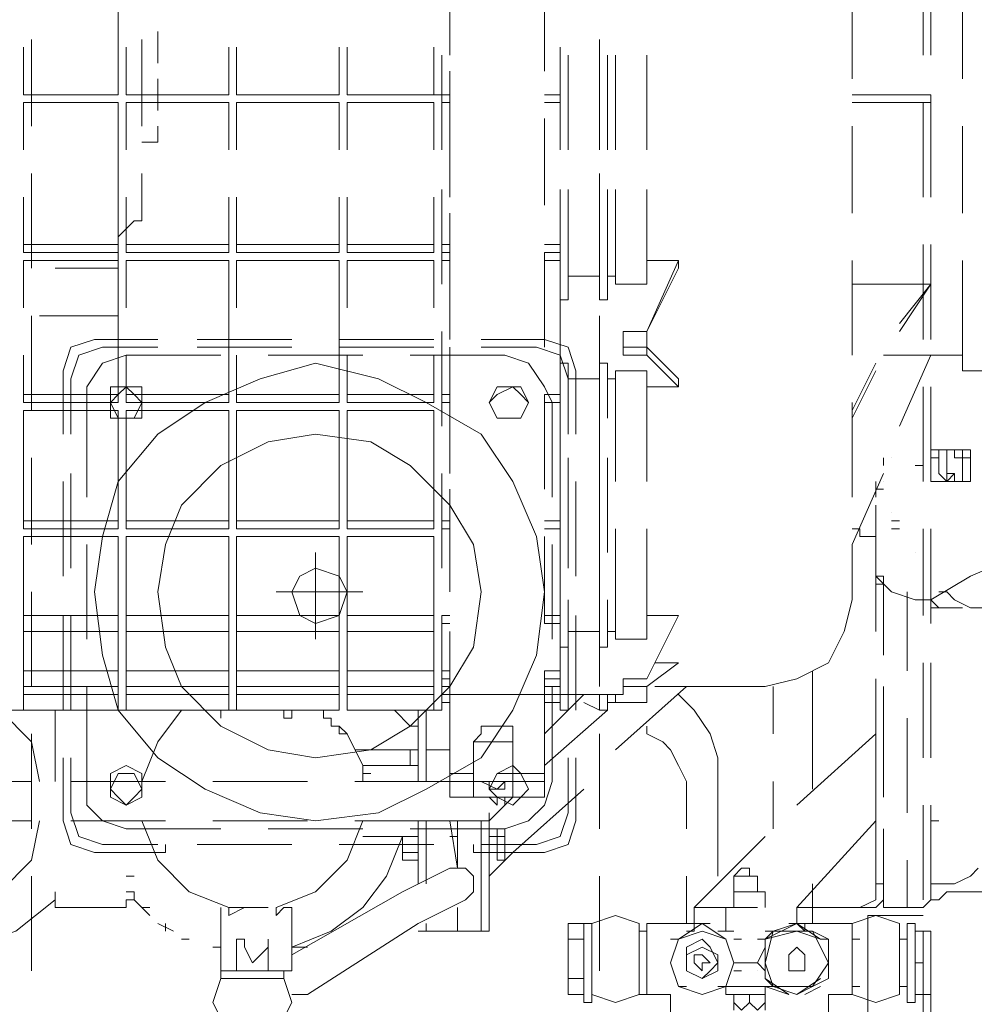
# Model space of a CAD drawing. Header units: millimetres. Extents: x 0 to 1151, y 0 to 297.
# Tile 38 of 93: x 331.79 to 336.91, y 129.6 to 134.88. Entities that reach past the tile are written whole.
import ezdxf

# ---------------------------------------------------------------- set-up
doc = ezdxf.new("R2010")
doc.units = ezdxf.units.MM
doc.header["$MEASUREMENT"] = 0
doc.layers.get('0').update_dxf_attribs({"linetype": 'CONTINUOUS'})

msp = doc.modelspace()

# ---------------------------------------------------------------- linework, layer by layer
at = {"color": 7, "linetype": 'Continuous', "lineweight": 20, "true_color": 0x000007}
for p, q in [((334.0947, 134.8563), (334.0947, 135.3643)), ((332.3167, 134.687), (332.3167, 135.1527)), ((334.0947, 134.687), (334.0947, 135.1527)), ((336.6347, 135.1527), (336.6347, 134.687)), ((336.677, 135.1527), (336.677, 134.687)), ((334.6027, 135.1103), (334.6027, 134.6023)), ((336.2537, 134.56), (336.2537, 135.068)), ((336.8463, 134.56), (336.8463, 135.068)), ((332.5283, 134.814), (332.5283, 134.6447)), ((331.8087, 134.7293), (331.8087, 134.4753)), ((331.851, 134.7717), (331.851, 134.306)), ((332.3167, 134.4753), (332.3167, 134.7293)), ((332.3167, 134.7293), (332.3167, 134.4753)), ((332.359, 134.7293), (332.359, 134.4753)), ((332.4437, 134.7717), (332.4437, 134.306)), ((332.4437, 134.7717), (332.4437, 134.306)), ((332.9093, 134.4753), (332.9093, 134.7293)), ((332.9093, 134.7293), (332.9093, 134.4753)), ((332.9517, 134.7293), (332.9517, 134.4753)), ((333.502, 134.4753), (333.502, 134.7293)), ((333.502, 134.7293), (333.502, 134.4753)), ((333.5443, 134.7293), (333.5443, 134.4753)), ((334.01, 134.7293), (334.01, 134.4753)), ((334.01, 134.4753), (334.01, 134.7293)), ((334.899, 134.306), (334.899, 134.7717)), ((334.0523, 134.179), (334.0523, 134.687)), ((334.6873, 134.179), (334.6873, 134.687)), ((334.7297, 134.687), (334.7297, 134.179)), ((334.899, 134.179), (334.899, 134.687)), ((334.899, 134.687), (334.899, 134.179)), ((334.9413, 134.687), (334.9413, 134.179)), ((334.9837, 134.179), (334.9837, 134.687)), ((335.153, 134.179), (335.153, 134.687)), ((334.0947, 134.0943), (334.0947, 134.6023)), ((332.5283, 134.56), (332.5283, 134.3907)), ((331.8087, 134.4753), (332.3167, 134.4753)), ((332.359, 134.4753), (332.9093, 134.4753)), ((332.9517, 134.4753), (333.502, 134.4753)), ((333.5443, 134.4753), (334.01, 134.4753)), ((334.01, 134.4753), (334.0523, 134.4753)), ((334.0523, 134.4753), (334.0947, 134.4753)), ((334.6873, 134.4753), (334.6873, 134.433)), ((332.3167, 134.433), (331.8087, 134.433)), ((331.8087, 134.433), (331.8087, 134.179)), ((332.3167, 133.925), (332.3167, 134.433)), ((332.3167, 134.179), (332.3167, 134.433)), ((332.3167, 134.433), (332.3167, 134.179)), ((332.9093, 134.433), (332.359, 134.433)), ((332.359, 134.433), (332.359, 134.179)), ((332.9093, 134.179), (332.9093, 134.433)), ((332.9093, 134.433), (332.9093, 134.179)), ((333.502, 134.433), (332.9517, 134.433)), ((332.9517, 134.433), (332.9517, 134.179)), ((333.502, 134.179), (333.502, 134.433)), ((333.502, 134.433), (333.502, 134.179)), ((334.01, 134.433), (333.5443, 134.433)), ((333.5443, 134.433), (333.5443, 134.179)), ((334.01, 134.433), (334.01, 134.179)), ((334.01, 134.433), (334.01, 134.179)), ((334.0947, 134.433), (334.0523, 134.433)), ((334.0947, 133.925), (334.0947, 134.433)), ((336.6347, 134.433), (336.6347, 133.925)), ((336.677, 134.433), (336.677, 133.925)), ((334.6027, 134.3483), (334.6027, 133.8827)), ((336.2537, 133.8403), (336.2537, 134.306)), ((336.8463, 133.8403), (336.8463, 134.306)), ((331.851, 134.052), (331.851, 133.544)), ((334.899, 133.544), (334.899, 134.052)), ((334.0523, 133.4593), (334.0523, 133.9673)), ((334.6873, 133.4593), (334.6873, 133.9673)), ((334.7297, 133.9673), (334.7297, 133.3747)), ((334.899, 133.3747), (334.899, 133.9673)), ((334.899, 133.9673), (334.899, 133.5017)), ((334.9413, 133.9673), (334.9413, 133.3747)), ((334.9837, 133.4593), (334.9837, 133.9673)), ((335.153, 133.4593), (335.153, 133.9673)), ((331.8087, 133.925), (331.8087, 133.6287)), ((332.3167, 133.6287), (332.3167, 133.925)), ((332.3167, 133.925), (332.3167, 133.671)), ((332.359, 133.925), (332.359, 133.6287)), ((332.9093, 133.6287), (332.9093, 133.925)), ((332.9093, 133.925), (332.9093, 133.671)), ((332.9517, 133.925), (332.9517, 133.6287)), ((333.502, 133.6287), (333.502, 133.925)), ((333.502, 133.925), (333.502, 133.671)), ((333.5443, 133.925), (333.5443, 133.6287)), ((334.01, 133.925), (334.01, 133.6287)), ((334.6873, 133.671), (334.6873, 133.925)), ((334.0947, 133.3747), (334.0947, 133.8403)), ((334.01, 133.671), (333.5443, 133.671)), ((334.0947, 133.671), (334.0523, 133.671)), ((334.0947, 133.163), (334.0947, 133.671)), ((336.6347, 133.671), (336.6347, 133.163)), ((336.677, 133.671), (336.677, 133.163)), ((331.8087, 133.6287), (332.3167, 133.6287)), ((332.359, 133.6287), (332.9093, 133.6287)), ((332.9517, 133.6287), (333.502, 133.6287)), ((334.0523, 133.6287), (334.0947, 133.6287)), ((334.6027, 133.6287), (334.6027, 133.1207)), ((334.6873, 133.6287), (334.6873, 133.5863)), ((332.3167, 133.5863), (331.8087, 133.5863)), ((331.8087, 133.5863), (331.8087, 133.3323)), ((332.3167, 133.3323), (332.3167, 133.5863)), ((332.3167, 133.5863), (332.3167, 132.8667)), ((332.9093, 133.5863), (332.359, 133.5863)), ((332.359, 133.5863), (332.359, 133.3323)), ((332.9093, 133.3323), (332.9093, 133.5863)), ((332.9093, 133.5863), (332.9093, 132.8667)), ((333.502, 133.5863), (332.9517, 133.5863)), ((332.9517, 133.5863), (332.9517, 133.3323)), ((333.502, 133.3323), (333.502, 133.5863)), ((333.502, 133.5863), (333.502, 132.8667)), ((333.5443, 133.5863), (333.5443, 133.3323)), ((334.01, 133.5863), (334.01, 133.3323)), ((334.0947, 133.5863), (334.0523, 133.5863)), ((335.3223, 133.5863), (335.3223, 133.544)), ((336.2537, 133.0783), (336.2537, 133.5863)), ((336.8463, 132.9937), (336.8463, 133.5863)), ((331.978, 133.544), (332.3167, 133.544)), ((335.3223, 133.544), (335.153, 133.2053)), ((334.9837, 133.5017), (334.9413, 133.5017)), ((335.153, 133.4593), (334.9837, 133.4593)), ((334.7297, 133.3747), (334.6873, 133.3747)), ((331.851, 133.29), (331.851, 132.782)), ((334.899, 132.782), (334.899, 133.29)), ((334.0523, 132.6973), (334.0523, 133.2053)), ((334.6873, 132.6973), (334.6873, 133.2053)), ((335.026, 133.2053), (335.153, 133.2053)), ((335.153, 133.1207), (335.153, 133.2053)), ((332.5283, 133.163), (332.1897, 133.163)), ((333.248, 133.163), (332.74, 133.163)), ((334.01, 133.163), (333.502, 133.163)), ((334.6027, 133.163), (334.264, 133.163)), ((332.232, 133.1207), (332.5283, 133.1207)), ((332.74, 133.1207), (333.248, 133.1207)), ((333.502, 133.1207), (334.01, 133.1207)), ((334.0947, 132.6127), (334.0947, 133.1207)), ((334.264, 133.1207), (334.5603, 133.1207)), ((335.026, 133.1207), (335.153, 133.1207)), ((331.8087, 133.0783), (331.8087, 132.8243)), ((332.3167, 132.8243), (332.3167, 133.0783)), ((332.359, 133.0783), (332.359, 132.8243)), ((332.9093, 132.8243), (332.9093, 133.0783)), ((332.9517, 133.0783), (332.9517, 132.8243)), ((333.629, 133.0783), (333.121, 133.0783)), ((333.502, 132.8243), (333.502, 133.0783)), ((333.5443, 133.0783), (333.5443, 132.8243)), ((334.01, 133.0783), (334.01, 132.8243)), ((334.899, 132.7397), (334.899, 133.036)), ((334.9413, 133.036), (334.9413, 132.7397)), ((336.3807, 133.036), (336.2537, 132.782)), ((336.677, 133.0783), (336.8463, 133.0783)), ((332.0203, 132.9937), (332.0203, 132.655)), ((334.772, 132.655), (334.772, 132.9937)), ((334.9837, 132.401), (334.9837, 132.9937)), ((335.153, 132.401), (335.153, 132.9937)), ((336.2537, 132.7397), (336.3807, 132.9937)), ((336.8463, 132.9937), (337.2697, 132.9937)), ((332.0627, 132.655), (332.0627, 132.9513)), ((334.7297, 132.9513), (334.7297, 132.655)), ((334.899, 132.9513), (334.899, 132.401)), ((334.9837, 132.401), (334.9837, 132.9513)), ((335.3223, 132.9513), (335.3223, 132.909)), ((334.0947, 132.4433), (334.0947, 132.909)), ((336.6347, 132.909), (336.6347, 132.401)), ((336.677, 132.909), (336.677, 132.401)), ((331.8087, 132.8243), (332.3167, 132.8243)), ((332.359, 132.8243), (332.9093, 132.8243)), ((332.9517, 132.8243), (333.502, 132.8243)), ((334.01, 132.8667), (333.5443, 132.8667)), ((334.0947, 132.8667), (334.0523, 132.8667)), ((334.0947, 132.8243), (334.0523, 132.8243)), ((334.0523, 132.8243), (334.0947, 132.8243)), ((334.0947, 132.8243), (334.0947, 132.8667)), ((334.6873, 132.8667), (334.6027, 132.8667)), ((334.6027, 132.8667), (334.6027, 132.3587)), ((334.6027, 132.8243), (334.6873, 132.8243)), ((334.6873, 132.8667), (334.6873, 132.8243)), ((334.6873, 132.8243), (334.6873, 132.8243)), ((336.2537, 132.3163), (336.2537, 132.8243)), ((332.3167, 132.782), (331.8087, 132.782)), ((331.8087, 132.782), (331.8087, 132.147)), ((332.3167, 132.147), (332.3167, 132.782)), ((332.3167, 132.782), (332.3167, 132.1893)), ((332.9093, 132.782), (332.359, 132.782)), ((332.359, 132.782), (332.359, 132.147)), ((332.9093, 132.147), (332.9093, 132.782)), ((332.9093, 132.782), (332.9093, 132.1893)), ((333.502, 132.782), (332.9517, 132.782)), ((332.9517, 132.782), (332.9517, 132.147)), ((333.502, 132.147), (333.502, 132.782)), ((333.502, 132.782), (333.502, 132.1893)), ((333.5443, 132.782), (333.5443, 132.147)), ((334.01, 132.147), (334.01, 132.782)), ((336.7193, 132.5703), (336.7193, 132.5703)), ((336.7193, 132.5703), (336.7193, 132.528)), ((331.851, 132.528), (331.851, 132.0623)), ((334.7297, 132.02), (334.7297, 132.528)), ((334.899, 132.02), (334.899, 132.528)), ((334.899, 132.0623), (334.899, 132.528)), ((334.9413, 132.528), (334.9413, 132.02)), ((336.423, 132.4857), (336.423, 132.528)), ((336.4653, 132.528), (336.4653, 132.528)), ((336.2537, 132.4857), (336.2537, 132.4857)), ((336.5923, 132.4857), (336.6347, 132.4857)), ((332.0203, 132.401), (332.0203, 131.893)), ((332.0627, 131.9353), (332.0627, 132.4433)), ((334.0523, 131.9353), (334.0523, 132.4433)), ((334.6873, 131.9353), (334.6873, 132.4433)), ((334.7297, 132.4433), (334.7297, 131.9353)), ((334.772, 131.893), (334.772, 132.401)), ((336.2537, 132.0623), (336.423, 132.4433)), ((336.2537, 132.401), (336.2537, 132.401)), ((336.3807, 132.401), (336.3807, 132.3163)), ((336.423, 132.401), (336.423, 132.401)), ((336.7193, 132.401), (336.677, 132.401)), ((336.7193, 132.401), (336.7617, 132.401)), ((336.8463, 132.401), (336.804, 132.401)), ((336.8463, 132.401), (336.8463, 132.401)), ((334.0947, 131.8507), (334.0947, 132.3587)), ((336.3807, 132.3163), (336.3807, 132.3587)), ((336.3807, 132.3587), (336.423, 132.3587)), ((336.3807, 132.3163), (336.3807, 132.3587)), ((336.3807, 132.3163), (336.3807, 132.3163)), ((336.3807, 132.02), (336.3807, 132.274)), ((334.01, 132.1893), (333.5443, 132.1893)), ((334.0523, 132.1893), (334.0947, 132.1893)), ((334.0947, 132.1893), (334.0523, 132.1893)), ((334.0947, 131.8083), (334.0947, 132.1893)), ((334.6873, 132.1893), (334.6873, 132.147)), ((336.4653, 132.2317), (336.4653, 132.2317)), ((336.4653, 132.1893), (336.5077, 132.1893)), ((331.8087, 132.147), (332.3167, 132.147)), ((332.359, 132.147), (332.9093, 132.147)), ((332.9517, 132.147), (333.502, 132.147)), ((334.0947, 132.147), (334.0523, 132.147)), ((334.899, 132.147), (334.899, 131.5967)), ((334.9837, 131.5967), (334.9837, 132.147)), ((334.9837, 131.5543), (334.9837, 132.147)), ((335.153, 131.5543), (335.153, 132.147)), ((336.4653, 132.147), (336.5077, 132.147)), ((336.6347, 132.147), (336.6347, 131.6813)), ((336.677, 132.147), (336.677, 131.6813)), ((332.3167, 132.1047), (331.8087, 132.1047)), ((331.8087, 132.1047), (331.8087, 131.5967)), ((332.3167, 131.5967), (332.3167, 132.1047)), ((332.3167, 132.1047), (332.3167, 131.6813)), ((332.9093, 132.1047), (332.359, 132.1047)), ((332.359, 132.1047), (332.359, 131.5967)), ((332.9093, 131.5967), (332.9093, 132.1047)), ((332.9093, 132.1047), (332.9093, 131.6813)), ((333.502, 132.1047), (332.9517, 132.1047)), ((332.9517, 132.1047), (332.9517, 131.5967)), ((333.502, 131.5967), (333.502, 132.1047)), ((333.502, 132.1047), (333.502, 131.6813)), ((333.5443, 132.1047), (333.5443, 131.5967)), ((334.01, 132.1047), (334.01, 131.5967)), ((334.6027, 132.1047), (334.6027, 131.639)), ((332.1473, 132.0623), (332.1473, 131.5543)), ((334.645, 131.5543), (334.645, 132.0623)), ((336.2537, 131.766), (336.2537, 132.0623)), ((333.375, 132.02), (333.375, 131.5543)), ((336.3807, 132.02), (336.3807, 131.9777)), ((336.5923, 132.02), (336.5923, 132.02)), ((336.3807, 131.893), (336.3807, 131.9353)), ((336.3807, 131.893), (336.423, 131.893)), ((336.3807, 131.893), (336.3807, 131.893)), ((336.423, 131.893), (336.423, 131.512)), ((336.423, 131.8507), (336.3807, 131.8507)), ((336.423, 131.4697), (336.423, 131.8507)), ((331.851, 131.8083), (331.851, 131.3003)), ((333.629, 131.8083), (333.1633, 131.8083)), ((334.7297, 131.512), (334.7297, 131.766)), ((334.899, 131.3003), (334.899, 131.8083)), ((334.899, 131.512), (334.899, 131.766)), ((334.9413, 131.766), (334.9413, 131.512)), ((336.55, 131.639), (336.55, 131.8083)), ((336.5923, 131.766), (336.6347, 131.766)), ((336.7193, 131.8083), (336.7617, 131.8083)), ((336.804, 131.766), (336.7617, 131.8083)), ((336.7193, 131.7237), (336.7193, 131.7237)), ((336.8887, 131.7237), (337.0157, 131.7237)), ((332.0203, 131.6813), (332.0203, 131.1733)), ((332.0627, 131.1733), (332.0627, 131.6813)), ((334.01, 131.6813), (333.5443, 131.6813)), ((334.0523, 131.1733), (334.0523, 131.6813)), ((334.0947, 131.6813), (334.0523, 131.6813)), ((334.6873, 131.258), (334.6873, 131.6813)), ((334.7297, 131.6813), (334.7297, 131.1733)), ((334.772, 131.1733), (334.772, 131.6813)), ((336.677, 131.6813), (336.677, 131.639)), ((334.0947, 131.639), (334.0523, 131.639)), ((334.0523, 131.639), (334.0947, 131.639)), ((334.6873, 131.639), (334.6873, 131.639)), ((336.55, 131.385), (336.55, 131.639)), ((331.8087, 131.5967), (332.3167, 131.5967)), ((332.3167, 131.5967), (331.8087, 131.5967)), ((331.8087, 131.5967), (331.8087, 131.3003)), ((332.3167, 131.5967), (332.3167, 131.3003)), ((332.3167, 131.5967), (332.3167, 131.385)), ((332.359, 131.5967), (332.9093, 131.5967)), ((332.9093, 131.5967), (332.359, 131.5967)), ((332.359, 131.5967), (332.359, 131.3003)), ((332.9093, 131.5967), (332.9093, 131.3003)), ((332.9093, 131.5967), (332.9093, 131.385)), ((332.9517, 131.5967), (333.502, 131.5967)), ((333.502, 131.5967), (332.9517, 131.5967)), ((332.9517, 131.5967), (332.9517, 131.3003)), ((333.502, 131.5967), (333.502, 131.3003)), ((333.502, 131.5967), (333.502, 131.385)), ((333.5443, 131.5967), (333.5443, 131.3003)), ((334.01, 131.5967), (334.01, 131.3003)), ((334.0947, 131.258), (334.0947, 131.5967)), ((334.9837, 131.5967), (334.9413, 131.5967)), ((334.7297, 131.512), (334.6873, 131.512)), ((335.153, 131.3003), (335.3223, 131.4273)), ((335.1953, 131.4273), (335.3223, 131.4273)), ((336.6347, 131.4273), (336.6347, 130.9193)), ((336.677, 131.4273), (336.677, 130.9193)), ((334.01, 131.385), (333.5443, 131.385)), ((334.0947, 131.385), (334.0523, 131.385)), ((334.0523, 131.3427), (334.0947, 131.3427)), ((334.6027, 131.385), (334.6027, 130.7923)), ((334.6873, 131.3427), (334.6873, 131.3003)), ((335.026, 131.3427), (335.026, 131.258)), ((336.042, 130.75), (336.042, 131.385)), ((336.3807, 130.8347), (336.3807, 131.3427)), ((336.3807, 131.3427), (336.3807, 131.0463)), ((331.8087, 131.3003), (332.3167, 131.3003)), ((332.3167, 131.3003), (331.8087, 131.3003)), ((331.8087, 131.3003), (331.8087, 131.1733)), ((331.8087, 131.3003), (331.8087, 131.3003)), ((332.3167, 131.3003), (332.3167, 131.1733)), ((332.3167, 131.1733), (332.3167, 131.3003)), ((332.359, 131.3003), (332.9093, 131.3003)), ((332.9093, 131.3003), (332.359, 131.3003)), ((332.359, 131.3003), (332.359, 131.1733)), ((332.359, 131.3003), (332.4013, 131.3003)), ((332.9093, 131.3003), (332.9093, 131.1733)), ((332.9093, 131.1733), (332.9093, 131.3003)), ((332.9517, 131.3003), (333.502, 131.3003)), ((333.502, 131.3003), (332.9517, 131.3003)), ((332.9517, 131.3003), (332.9517, 131.1733)), ((332.9517, 131.3003), (332.994, 131.3003)), ((333.502, 131.3003), (333.502, 131.1733)), ((333.502, 131.1733), (333.502, 131.3003)), ((333.5443, 131.3003), (333.5443, 131.1733)), ((333.5443, 131.3003), (333.5443, 131.3003)), ((334.01, 131.3003), (334.01, 131.258)), ((334.0947, 131.3003), (334.0523, 131.3003)), ((334.9837, 130.9617), (335.3647, 131.3003)), ((335.026, 131.3003), (335.153, 131.3003)), ((335.153, 131.2157), (335.153, 131.3003)), ((335.1953, 131.3003), (335.788, 131.3003)), ((335.8303, 131.0463), (335.8303, 131.3003)), ((336.423, 131.3003), (336.423, 130.7923)), ((332.3167, 131.258), (331.8087, 131.258)), ((332.9093, 131.258), (332.359, 131.258)), ((333.502, 131.258), (332.9517, 131.258)), ((334.01, 131.258), (333.5443, 131.258)), ((334.0947, 131.258), (334.0523, 131.258)), ((334.0947, 131.258), (334.0947, 130.7923)), ((334.0947, 131.258), (334.0947, 131.004)), ((334.6027, 131.258), (334.0947, 131.258)), ((334.6027, 131.0463), (334.8143, 131.258)), ((334.6873, 131.258), (335.026, 131.258)), ((334.7297, 131.258), (334.7297, 131.1733)), ((334.899, 131.258), (334.7297, 131.258)), ((334.899, 131.1733), (334.899, 131.258)), ((334.9413, 131.258), (334.9413, 131.1733)), ((334.9837, 131.2157), (334.9837, 131.258)), ((334.0523, 131.2157), (334.0947, 131.2157)), ((334.0947, 131.2157), (334.0523, 131.2157)), ((334.0947, 131.2157), (334.0947, 130.7077)), ((334.6873, 131.2157), (334.6027, 131.2157)), ((334.6873, 131.2157), (334.6873, 131.2157)), ((334.8143, 131.2157), (334.899, 131.1733)), ((334.9413, 131.2157), (334.9837, 131.2157)), ((334.9837, 131.2157), (335.153, 131.2157)), ((336.423, 130.7077), (336.423, 131.2157)), ((332.0203, 131.1733), (331.5123, 131.1733)), ((331.8087, 131.1733), (332.3167, 131.1733)), ((331.8087, 131.1733), (331.8087, 131.1733)), ((331.978, 131.1733), (331.978, 130.7923)), ((331.978, 131.1733), (331.978, 130.7923)), ((331.978, 131.0887), (331.978, 131.131)), ((332.7823, 131.1733), (332.2743, 131.1733)), ((332.3167, 131.1733), (332.359, 131.1733)), ((332.3167, 131.1733), (332.359, 131.1733)), ((332.359, 131.1733), (332.9093, 131.1733)), ((332.359, 131.1733), (332.4013, 131.1733)), ((332.867, 131.1733), (332.867, 131.131)), ((332.867, 131.131), (332.867, 131.1733)), ((332.867, 131.131), (332.867, 131.1733)), ((332.867, 131.131), (332.867, 131.131)), ((332.9093, 131.1733), (332.9517, 131.1733)), ((332.9093, 131.1733), (332.9517, 131.1733)), ((332.9517, 131.1733), (333.502, 131.1733)), ((332.9517, 131.1733), (332.994, 131.1733)), ((333.502, 131.1733), (333.0363, 131.1733)), ((333.2057, 131.131), (333.2057, 131.1733)), ((333.248, 131.131), (333.2057, 131.131)), ((333.248, 131.131), (333.248, 131.1733)), ((333.375, 131.1733), (333.375, 131.1733)), ((333.375, 131.1733), (333.375, 131.1733)), ((333.502, 131.1733), (333.502, 131.1733)), ((333.502, 131.1733), (333.502, 131.1733)), ((333.5443, 131.1733), (334.01, 131.1733)), ((333.5443, 131.1733), (333.5443, 131.1733)), ((334.0523, 131.1733), (333.756, 131.1733)), ((333.7983, 131.1733), (333.7983, 131.1733)), ((333.9253, 131.1733), (333.9253, 131.0887)), ((333.9677, 130.7923), (333.9677, 131.1733)), ((333.9677, 130.7923), (333.9677, 131.1733)), ((334.6027, 130.877), (334.9413, 131.1733)), ((334.7297, 131.1733), (334.6873, 131.1733)), ((334.9413, 131.1733), (334.899, 131.1733)), ((334.9413, 131.1733), (334.9413, 131.1733)), ((336.55, 130.623), (336.55, 131.131)), ((331.851, 131.0463), (331.851, 130.5383)), ((334.4333, 131.004), (334.4333, 131.0463)), ((334.899, 130.5383), (334.899, 131.0463)), ((335.9573, 130.6653), (336.3807, 131.0463)), ((334.0947, 130.7923), (334.0947, 131.004)), ((334.2217, 131.004), (334.4333, 131.004)), ((334.2217, 131.004), (334.2217, 130.8347)), ((334.391, 131.004), (334.3063, 131.004)), ((332.0203, 130.9193), (332.0203, 130.5807)), ((332.0627, 130.623), (332.0627, 130.9193)), ((333.5867, 130.9617), (333.9253, 130.9617)), ((333.883, 130.877), (333.883, 130.9617)), ((333.9253, 130.877), (333.9253, 130.9617)), ((334.0947, 130.9193), (334.0947, 130.9193)), ((334.7297, 130.9193), (334.7297, 130.623)), ((334.772, 130.5807), (334.772, 130.9193)), ((333.629, 130.877), (333.629, 130.877)), ((333.629, 130.877), (333.629, 130.877)), ((333.9253, 130.877), (333.629, 130.877)), ((333.629, 130.877), (333.629, 130.877)), ((333.629, 130.877), (333.629, 130.877)), ((333.9253, 130.7923), (333.9253, 130.877)), ((334.0947, 130.877), (334.0947, 130.8347)), ((333.629, 130.8347), (333.6713, 130.8347)), ((333.629, 130.8347), (333.629, 130.7923)), ((334.0947, 130.8347), (334.0947, 130.7077)), ((331.5547, 130.7923), (331.851, 130.7923)), ((332.0627, 130.7923), (332.5707, 130.7923)), ((332.8247, 130.7923), (333.3327, 130.7923)), ((333.5867, 130.7923), (333.883, 130.7923)), ((333.629, 130.7923), (333.6713, 130.7923)), ((333.629, 130.7923), (333.6713, 130.7923)), ((333.883, 130.7923), (334.0947, 130.7923)), ((334.0947, 130.7923), (334.0947, 130.7923)), ((334.0947, 130.7923), (334.2217, 130.7923)), ((334.2217, 130.7923), (334.4333, 130.7923)), ((334.2217, 130.7923), (334.2217, 130.7077)), ((334.4333, 130.7923), (334.4333, 130.7077)), ((334.4333, 130.7923), (334.6027, 130.7923)), ((334.6027, 130.7077), (334.6027, 130.7923)), ((335.3647, 130.7923), (335.3647, 130.5383)), ((335.8303, 130.5383), (335.8303, 130.7923)), ((334.0947, 130.7077), (334.2217, 130.7077)), ((334.0947, 130.7077), (334.0947, 130.7077)), ((334.3063, 130.5807), (334.4333, 130.7077)), ((334.3487, 130.7077), (334.3487, 130.7077)), ((334.4333, 130.4113), (334.8143, 130.75)), ((334.4333, 130.7077), (334.6027, 130.7077)), ((336.6347, 130.6653), (336.6347, 130.1573)), ((336.677, 130.6653), (336.677, 130.1573)), ((334.3063, 129.988), (334.3063, 130.623)), ((331.5547, 130.5807), (331.851, 130.5807)), ((332.0627, 130.5807), (332.5707, 130.5807)), ((332.8247, 130.5807), (333.3327, 130.5807)), ((333.5867, 130.5807), (333.883, 130.5807)), ((333.629, 130.5807), (333.6713, 130.5807)), ((333.629, 130.5807), (333.6713, 130.5807)), ((333.629, 130.5807), (333.6713, 130.5807)), ((333.629, 130.5807), (333.6713, 130.5807)), ((334.3063, 130.5807), (333.883, 130.5807)), ((333.9253, 130.496), (333.9253, 130.5807)), ((333.9677, 130.242), (333.9677, 130.5807)), ((333.9677, 130.2843), (333.9677, 130.5807)), ((334.137, 130.3267), (334.0947, 130.5807)), ((334.0947, 130.5807), (334.137, 130.5807)), ((334.264, 130.5807), (334.0947, 130.5807)), ((334.137, 130.5807), (334.137, 130.3267)), ((334.264, 129.988), (334.264, 130.5807)), ((336.3807, 130.242), (336.3807, 130.5807)), ((336.3807, 130.5383), (336.3807, 130.5807)), ((336.3807, 130.5807), (336.3807, 130.4537)), ((336.677, 130.5807), (336.7193, 130.5807)), ((336.677, 130.5807), (336.677, 130.5383)), ((336.677, 130.5807), (336.7193, 130.5807)), ((333.121, 130.5383), (333.629, 130.5383)), ((333.629, 130.5383), (333.629, 130.5383)), ((333.9253, 130.496), (333.629, 130.496)), ((333.629, 130.496), (333.629, 130.496)), ((333.8407, 130.496), (333.883, 130.496)), ((333.9253, 130.496), (333.8407, 130.496)), ((333.883, 130.5383), (334.391, 130.5383)), ((333.9253, 130.496), (333.9253, 130.496)), ((333.9253, 130.242), (333.9253, 130.496)), ((334.137, 130.496), (334.0947, 130.496)), ((334.3487, 130.496), (334.3063, 130.496)), ((334.391, 130.5383), (334.391, 130.4113)), ((334.391, 130.4537), (334.391, 130.496)), ((335.407, 130.115), (335.788, 130.496)), ((336.3807, 130.5383), (336.3807, 130.5383)), ((336.423, 130.5383), (336.423, 130.1997)), ((336.423, 130.115), (336.423, 130.496)), ((332.5283, 130.4537), (332.232, 130.4537)), ((333.248, 130.4537), (332.74, 130.4537)), ((334.01, 130.4537), (333.502, 130.4537)), ((334.5603, 130.4537), (334.264, 130.4537)), ((336.3807, 130.369), (336.3807, 130.4537)), ((333.8407, 130.4113), (333.8407, 130.4113)), ((333.9253, 130.4113), (333.9253, 130.4113)), ((334.137, 130.4113), (334.137, 130.4113)), ((334.3063, 130.2843), (334.4333, 130.4113)), ((334.391, 130.4113), (334.391, 130.4113)), ((336.423, 130.3267), (336.423, 130.4113)), ((334.137, 130.369), (334.137, 130.369)), ((336.3807, 130.369), (336.3807, 130.1997)), ((336.55, 130.115), (336.55, 130.369)), ((331.851, 130.2843), (331.851, 129.7763)), ((332.359, 130.2843), (332.4013, 130.2843)), ((334.0947, 130.3267), (333.8407, 130.1997)), ((334.899, 129.7763), (334.899, 130.2843)), ((335.3647, 130.2843), (335.3647, 130.0303)), ((335.661, 130.3267), (335.6187, 130.2843)), ((335.6187, 130.2843), (335.7457, 130.2843)), ((335.6187, 130.1997), (335.6187, 130.2843)), ((335.7457, 130.1997), (335.7457, 130.2843)), ((336.55, 130.2843), (336.55, 130.3267)), ((336.3807, 130.242), (336.423, 130.242)), ((336.7193, 130.242), (336.677, 130.242)), ((336.7617, 130.242), (336.7617, 130.242)), ((336.7617, 130.242), (336.804, 130.242)), ((336.7617, 130.242), (336.7617, 130.242)), ((331.978, 130.1573), (331.978, 130.1997)), ((331.978, 130.1573), (331.978, 130.1997)), ((331.978, 130.1573), (331.978, 130.1997)), ((332.359, 130.1997), (332.4013, 130.1997)), ((332.4013, 130.1573), (332.4013, 130.1997)), ((333.248, 129.861), (333.8407, 130.1997)), ((335.7457, 130.1997), (335.788, 130.1997)), ((336.3807, 130.1997), (336.3807, 130.1997)), ((336.423, 130.1573), (336.423, 130.1997)), ((336.7617, 130.1997), (336.7193, 130.1573)), ((336.7617, 130.1997), (336.9733, 130.1997)), ((331.978, 130.115), (331.978, 130.1573)), ((332.4013, 130.1573), (332.359, 130.1573)), ((332.359, 130.115), (332.359, 130.1573)), ((332.486, 130.0727), (332.4013, 130.1573)), ((333.9253, 130.0303), (334.1793, 130.1573)), ((336.7193, 130.1573), (336.7193, 130.1573)), ((331.978, 130.115), (332.359, 130.115)), ((332.4437, 130.115), (332.486, 130.115)), ((332.867, 129.7763), (332.867, 130.115)), ((332.867, 130.115), (332.867, 130.115)), ((332.9093, 130.115), (332.9517, 130.115)), ((332.994, 130.115), (332.9093, 130.0727)), ((332.9093, 130.115), (332.9517, 130.115)), ((333.0363, 130.115), (332.9517, 130.115)), ((332.9517, 130.115), (332.994, 130.115)), ((333.0363, 130.115), (333.121, 130.115)), ((333.121, 130.115), (333.121, 130.115)), ((333.121, 130.115), (333.121, 130.115)), ((333.2057, 130.115), (333.1633, 130.0727)), ((333.1633, 130.115), (333.1633, 130.0727)), ((333.248, 129.7763), (333.248, 130.115)), ((334.137, 129.988), (334.137, 130.115)), ((335.407, 130.0303), (335.407, 130.115)), ((335.407, 130.115), (335.7457, 130.115)), ((335.7457, 130.115), (335.407, 130.115)), ((335.5763, 130.115), (335.5763, 129.988)), ((335.5763, 129.988), (335.5763, 130.115)), ((335.9573, 130.115), (335.9573, 130.0303)), ((335.9573, 130.115), (336.296, 130.115)), ((336.3383, 130.115), (335.9997, 130.115)), ((336.55, 130.115), (336.423, 130.115)), ((336.55, 130.115), (336.6347, 130.115)), ((332.613, 129.988), (332.5283, 130.0303)), ((332.5707, 130.0303), (332.5707, 129.988)), ((333.3327, 129.6493), (333.9253, 130.0303)), ((333.9677, 129.988), (333.9677, 130.0303)), ((333.9677, 129.988), (333.9677, 130.0303)), ((334.8143, 130.0303), (334.8143, 129.607)), ((334.8143, 130.0303), (334.8567, 130.0303)), ((334.8567, 130.0303), (334.8567, 129.607)), ((335.1107, 130.0303), (335.1107, 129.6493)), ((335.153, 130.0303), (335.153, 129.6493)), ((335.3647, 130.0303), (335.153, 130.0303)), ((335.3647, 130.0303), (335.3223, 130.0303)), ((335.407, 130.0303), (335.407, 130.0727)), ((335.407, 130.0303), (335.407, 129.988)), ((335.407, 130.0303), (335.4493, 130.0303)), ((335.407, 130.0303), (335.4493, 130.0303)), ((335.407, 129.988), (335.407, 130.0303)), ((335.407, 129.988), (335.407, 130.0303)), ((335.407, 130.0303), (335.4493, 130.0303)), ((335.4493, 130.0303), (335.4493, 130.0303)), ((335.4493, 130.0303), (335.4917, 130.0303)), ((335.5763, 129.988), (335.5763, 130.0303)), ((335.915, 130.0303), (335.9573, 130.0303)), ((335.9573, 130.0303), (335.9997, 130.0303)), ((335.9573, 130.0303), (335.9997, 129.988)), ((335.9573, 130.0303), (336.0843, 130.0303)), ((336.042, 130.0303), (335.9573, 130.0303)), ((335.9997, 130.0303), (335.9573, 130.0303)), ((335.9997, 129.988), (335.9997, 130.0303)), ((336.2537, 130.0303), (335.9997, 130.0303)), ((335.9997, 129.988), (335.9997, 130.0303)), ((336.2537, 130.0303), (336.2537, 129.6493)), ((336.3383, 130.0727), (336.3383, 130.0727)), ((336.6347, 130.0727), (336.3383, 130.0727)), ((336.55, 129.607), (336.55, 130.0303)), ((336.5923, 130.0303), (336.55, 130.0303)), ((336.5923, 130.0303), (336.5923, 129.607)), ((333.9677, 129.988), (333.9253, 129.988)), ((334.137, 129.988), (334.264, 129.988)), ((335.3647, 129.988), (335.407, 129.988)), ((335.407, 129.988), (335.3647, 129.988)), ((335.3647, 129.988), (335.407, 129.988)), ((335.534, 129.988), (335.5763, 129.988)), ((335.5763, 129.988), (335.534, 129.988)), ((335.5763, 129.988), (335.5763, 129.988)), ((335.5763, 129.988), (335.6187, 129.988)), ((335.788, 129.988), (335.8303, 129.988)), ((335.8303, 129.988), (335.788, 129.988)), ((335.788, 129.988), (335.788, 129.988)), ((335.788, 129.988), (335.788, 129.988)), ((335.788, 129.988), (335.788, 129.988)), ((335.8303, 129.988), (335.788, 129.8187)), ((335.8303, 129.988), (335.8303, 129.988)), ((335.8303, 129.988), (335.8303, 129.988)), ((336.042, 129.988), (335.8303, 129.988)), ((335.9997, 129.988), (336.042, 129.988)), ((335.9997, 129.988), (335.9997, 129.988)), ((336.042, 129.988), (336.042, 129.988)), ((336.2537, 129.988), (336.2537, 129.6493)), ((336.2537, 129.988), (336.2537, 129.988)), ((336.5923, 129.988), (336.6347, 129.988)), ((336.677, 129.6493), (336.677, 129.988)), ((336.677, 129.988), (336.677, 129.988)), ((332.6553, 129.9457), (332.6977, 129.9457)), ((334.8143, 129.9457), (334.7297, 129.9457)), ((334.8567, 129.9457), (334.8567, 129.6917)), ((334.8567, 129.9457), (334.8567, 129.6917)), ((334.8567, 129.9457), (334.8567, 129.9457)), ((335.153, 129.9457), (335.153, 129.9457)), ((335.28, 129.9457), (335.3223, 129.9457)), ((335.6187, 129.9457), (335.661, 129.9457)), ((335.6187, 129.9457), (335.661, 129.9457)), ((335.7457, 129.9457), (335.788, 129.9457)), ((335.7457, 129.9457), (335.788, 129.9457)), ((335.788, 129.9457), (335.788, 129.734)), ((336.0843, 129.9457), (336.0843, 129.9457)), ((336.0843, 129.9457), (336.1267, 129.9457)), ((336.0843, 129.9457), (336.0843, 129.9457)), ((336.1267, 129.734), (336.1267, 129.9457)), ((336.2537, 129.9457), (336.2537, 129.6917)), ((336.2537, 129.9457), (336.296, 129.9457)), ((332.8247, 129.9033), (332.867, 129.9033)), ((332.867, 129.9033), (332.8247, 129.9033)), ((332.867, 129.9033), (332.867, 129.9033)), ((333.3327, 129.9033), (333.248, 129.9033)), ((335.788, 129.9033), (335.788, 129.734)), ((336.1267, 129.734), (336.1267, 129.9033)), ((336.1267, 129.8187), (336.1267, 129.9033)), ((336.6347, 129.9033), (336.6347, 129.4377)), ((336.677, 129.9033), (336.677, 129.4377)), ((335.6187, 129.8187), (335.7457, 129.8187)), ((335.6187, 129.8187), (335.661, 129.8187)), ((335.7457, 129.8187), (335.7457, 129.8187)), ((336.1267, 129.7763), (336.1267, 129.8187)), ((332.867, 129.7763), (332.9517, 129.7763)), ((332.867, 129.7763), (332.867, 129.734)), ((332.994, 129.7763), (332.9517, 129.7763)), ((333.0787, 129.7763), (332.994, 129.7763)), ((333.121, 129.7763), (333.0787, 129.7763)), ((333.121, 129.7763), (333.248, 129.7763)), ((333.2057, 129.7763), (333.2057, 129.734)), ((335.6187, 129.7763), (335.661, 129.7763)), ((335.6187, 129.7763), (335.661, 129.7763)), ((335.7457, 129.7763), (335.7457, 129.7763)), ((332.867, 129.734), (333.2057, 129.734)), ((332.867, 129.734), (333.2057, 129.734)), ((333.0787, 129.734), (333.0363, 129.734)), ((334.8143, 129.734), (334.7297, 129.734)), ((335.788, 129.734), (335.915, 129.6493)), ((335.9573, 129.6493), (336.0843, 129.734)), ((334.8567, 129.6917), (334.8567, 129.6917)), ((335.153, 129.6917), (335.153, 129.6917)), ((335.3223, 129.6917), (335.3647, 129.6917)), ((335.3223, 129.6917), (335.3647, 129.6917)), ((335.3223, 129.6917), (335.3223, 129.6917)), ((335.3223, 129.6917), (335.3223, 129.6917)), ((335.5763, 129.6917), (335.534, 129.6917)), ((335.534, 129.6917), (335.5763, 129.6917)), ((335.534, 129.6917), (335.5763, 129.6917)), ((335.534, 129.6917), (335.5763, 129.6917)), ((335.788, 129.6917), (335.5763, 129.6917)), ((335.5763, 129.6493), (335.5763, 129.6917)), ((335.5763, 129.6917), (335.5763, 129.6917)), ((335.8303, 129.6917), (335.788, 129.6917)), ((335.788, 129.6917), (335.788, 129.6917)), ((335.788, 129.6917), (335.915, 129.6493)), ((335.788, 129.6493), (335.788, 129.6917)), ((335.8303, 129.6917), (335.8727, 129.6917)), ((335.8303, 129.6917), (335.8303, 129.6917)), ((335.8303, 129.6917), (335.8303, 129.6917)), ((335.8303, 129.6917), (335.8303, 129.6917)), ((335.8303, 129.6917), (335.8303, 129.6917)), ((335.9997, 129.6493), (336.0843, 129.6917)), ((336.0843, 129.6917), (336.0843, 129.6917)), ((336.0843, 129.6917), (336.0843, 129.6917)), ((336.0843, 129.6917), (336.0843, 129.6917)), ((336.2537, 129.6917), (336.296, 129.6917)), ((336.55, 129.6917), (336.5077, 129.6917)), ((333.248, 129.6493), (333.3327, 129.6493)), ((334.8143, 129.6493), (334.7297, 129.6493)), ((334.8143, 129.607), (334.8567, 129.607)), ((335.1107, 129.6493), (335.153, 129.6493)), ((335.1953, 129.6493), (335.153, 129.6493)), ((335.28, 129.607), (335.28, 129.48)), ((335.5763, 129.6493), (335.6187, 129.6493)), ((335.7033, 129.6493), (335.5763, 129.6493)), ((335.6187, 129.5647), (335.6187, 129.6493)), ((335.6187, 129.6493), (335.7033, 129.6493)), ((335.6187, 129.5647), (335.6187, 129.607)), ((335.6187, 129.607), (335.661, 129.5647)), ((335.7033, 129.6493), (335.7033, 129.607)), ((335.788, 129.6493), (335.788, 129.607)), ((335.788, 129.6493), (335.788, 129.6493)), ((336.1267, 129.607), (336.1267, 129.607)), ((336.1267, 129.48), (336.1267, 129.607)), ((336.2537, 129.6493), (336.169, 129.6493)), ((336.5923, 129.607), (336.55, 129.607)), ((336.5923, 129.6493), (336.6347, 129.6493)), ((336.677, 129.6493), (336.677, 129.6493))]:
    msp.add_line(p, q, dxfattribs=at)
for points in [[(334.6027, 134.4753), (334.6873, 134.4753), (334.6873, 134.7293)], [(336.2537, 134.433), (336.677, 134.433), (336.677, 134.4753), (336.2537, 134.4753)], [(334.6873, 134.179), (334.6873, 134.433), (334.6027, 134.433)], [(332.5283, 134.306), (332.5283, 134.2213), (332.4437, 134.2213)], [(332.4437, 134.052), (332.4437, 133.798), (332.4013, 133.798), (332.359, 133.7557), (332.3167, 133.7133), (332.3167, 133.29), (331.8933, 133.29)], [(332.4437, 134.052), (332.4437, 133.798), (332.4013, 133.798)], [(334.01, 133.925), (334.01, 133.6287), (333.5443, 133.6287)], [(332.4013, 133.798), (332.359, 133.7557), (332.3167, 133.7133)], [(332.3167, 133.6287), (332.3167, 133.671), (331.8087, 133.671)], [(331.8933, 133.29), (332.3167, 133.29), (332.3167, 133.671)], [(332.9093, 133.6287), (332.9093, 133.671), (332.359, 133.671)], [(333.502, 133.6287), (333.502, 133.671), (332.9517, 133.671)], [(334.6027, 133.6287), (334.6873, 133.6287), (334.6873, 133.671), (334.6027, 133.671)], [(333.5443, 133.5863), (334.01, 133.5863), (334.01, 133.3323)], [(334.6873, 132.8667), (334.6873, 133.5863), (334.6027, 133.5863)], [(335.026, 133.2053), (335.153, 133.2053), (335.3223, 133.5863), (335.153, 133.5863)], [(334.9413, 133.3747), (334.899, 133.3747), (334.899, 133.5017), (334.7297, 133.5017)], [(336.2537, 133.4593), (336.296, 133.4593), (336.677, 133.4593)], [(336.5077, 133.2053), (336.677, 133.4593), (336.5077, 133.2477)], [(335.153, 132.909), (335.3223, 132.909), (335.153, 133.0783), (335.026, 133.0783), (335.026, 133.2053)], [(332.1897, 133.163), (332.0627, 133.1207), (332.0203, 132.9937)], [(334.772, 132.9937), (334.7297, 133.1207), (334.6027, 133.163)], [(332.232, 133.1207), (332.105, 133.0783), (332.0627, 132.9513)], [(334.7297, 132.9513), (334.6873, 133.0783), (334.5603, 133.1207)], [(335.153, 133.0783), (335.153, 133.1207), (335.3223, 132.9513)], [(332.867, 133.0783), (332.359, 133.0783), (332.232, 133.036), (332.1473, 132.909), (332.1473, 132.8243), (332.1473, 132.3163)], [(334.01, 133.0783), (334.01, 132.8243), (333.5443, 132.8243)], [(334.645, 132.3163), (334.645, 132.8243), (334.6027, 132.909), (334.518, 133.036), (334.391, 133.0783), (333.883, 133.0783)], [(334.7297, 132.7397), (334.7297, 133.036), (334.6873, 133.036)], [(334.7297, 132.9513), (334.899, 132.9513), (334.899, 133.036), (334.9413, 133.036)], [(336.5077, 132.6973), (336.677, 133.0783), (336.423, 133.0783)], [(334.9413, 132.9513), (334.9837, 132.9513), (334.9837, 132.9937), (335.153, 132.9937)], [(332.3167, 132.8243), (332.3167, 132.8667), (331.8087, 132.8667)], [(332.9093, 132.8243), (332.9093, 132.8667), (332.359, 132.8667)], [(333.502, 132.8243), (333.502, 132.8667), (332.9517, 132.8667)], [(334.6873, 132.1893), (334.6873, 132.8243), (334.6027, 132.8243)], [(333.5443, 132.782), (334.01, 132.782), (334.01, 132.147), (333.5443, 132.147)], [(336.677, 132.528), (336.677, 132.5703), (336.7193, 132.5703), (336.7617, 132.5703)], [(336.7193, 132.5703), (336.8463, 132.5703), (336.8887, 132.5703)], [(336.8463, 132.528), (336.8463, 132.5703), (336.7193, 132.5703), (336.7193, 132.528)], [(336.8463, 132.528), (336.8887, 132.528), (336.8887, 132.5703)], [(336.8887, 132.528), (336.8887, 132.401), (336.677, 132.401)], [(336.7193, 132.528), (336.677, 132.528), (336.677, 132.401)], [(336.7617, 132.4433), (336.804, 132.4433), (336.804, 132.401)], [(332.3167, 132.147), (332.3167, 132.1893), (331.8087, 132.1893)], [(332.9093, 132.147), (332.9093, 132.1893), (332.359, 132.1893)], [(333.502, 132.147), (333.502, 132.1893), (332.9517, 132.1893)], [(334.6873, 131.6813), (334.6873, 132.147), (334.6027, 132.147)], [(336.3807, 132.1047), (336.3383, 132.1047), (336.296, 132.1047), (336.296, 132.147), (336.2537, 132.147)], [(333.5443, 132.1047), (334.01, 132.1047), (334.01, 131.5967), (333.5443, 131.5967)], [(336.4653, 131.8083), (336.3807, 131.893), (336.3807, 131.9777)], [(337.185, 132.02), (336.8887, 131.893), (336.677, 131.766)], [(335.788, 131.3003), (335.9573, 131.3427), (336.1267, 131.4273), (336.2113, 131.5967), (336.2537, 131.766)], [(336.4653, 131.8083), (336.5923, 131.766), (336.6347, 131.766)], [(336.6347, 131.766), (336.677, 131.766), (336.7193, 131.7237), (336.8463, 131.7237)], [(336.7193, 131.7237), (336.677, 131.7237), (336.677, 131.766), (336.6347, 131.766)], [(336.7617, 131.8083), (336.804, 131.766), (336.8887, 131.7237)], [(332.3167, 131.5967), (332.3167, 131.6813), (331.8087, 131.6813)], [(332.9093, 131.5967), (332.9093, 131.6813), (332.359, 131.6813)], [(333.502, 131.5967), (333.502, 131.6813), (332.9517, 131.6813)], [(334.6027, 131.639), (334.6873, 131.639), (334.6873, 131.6813), (334.6027, 131.6813)], [(335.026, 131.3427), (335.153, 131.3427), (335.3223, 131.6813), (335.153, 131.6813)], [(334.6873, 131.385), (334.6873, 131.639), (334.6027, 131.639)], [(333.5443, 131.5967), (334.01, 131.5967), (334.01, 131.3003), (333.5443, 131.3003)], [(334.9413, 131.512), (334.899, 131.512), (334.899, 131.5967), (334.7297, 131.5967)], [(335.153, 131.5543), (334.9837, 131.5543), (334.9837, 131.5967)], [(335.3223, 131.4273), (335.153, 131.3003), (335.026, 131.3003)], [(332.3167, 131.3003), (332.3167, 131.385), (331.8087, 131.385)], [(332.9093, 131.3003), (332.9093, 131.385), (332.359, 131.385)], [(333.502, 131.3003), (333.502, 131.385), (332.9517, 131.385)], [(334.6027, 131.3427), (334.6873, 131.3427), (334.6873, 131.385), (334.6027, 131.385)], [(334.6873, 131.1733), (334.6873, 131.3427), (334.6873, 131.3003)], [(332.1473, 131.3003), (332.1473, 130.7923), (332.1473, 130.6653), (332.232, 130.5807), (332.359, 130.5383), (332.867, 130.5383)], [(333.5443, 131.3003), (334.01, 131.3003), (334.01, 131.1733)], [(334.391, 130.5383), (334.518, 130.5807), (334.6027, 130.6653), (334.645, 130.7923), (334.645, 131.3003)], [(334.6873, 131.258), (334.6873, 131.3003), (334.6027, 131.3003)], [(334.6027, 131.2157), (334.6873, 131.2157), (334.6873, 131.258), (334.6027, 131.258)], [(335.3223, 131.258), (335.407, 131.1733), (335.4917, 131.0463), (335.534, 130.9193), (335.534, 130.7923), (335.534, 130.2843)], [(331.8933, 130.7923), (331.851, 131.004), (331.6817, 131.1733)], [(332.6553, 131.1733), (332.5283, 131.004), (332.4437, 130.7923)], [(333.5443, 131.0463), (333.502, 131.0463), (333.502, 131.0887), (333.4597, 131.0887), (333.4597, 131.131), (333.4173, 131.131), (333.4173, 131.1733), (333.375, 131.1733)], [(333.9253, 130.9617), (333.9253, 131.0887), (333.883, 131.0887), (333.7983, 131.1733)], [(333.9677, 131.1733), (333.9677, 130.9617), (334.0947, 130.9617)], [(333.502, 131.0887), (333.5443, 131.0463), (333.629, 130.877)], [(334.4333, 131.0463), (334.4333, 131.0887), (334.391, 131.0887), (334.3487, 131.0887), (334.3063, 131.0887), (334.264, 131.0887), (334.264, 131.0463), (334.2217, 131.004)], [(335.153, 131.0887), (335.153, 131.0463), (335.2377, 131.004), (335.28, 130.9617), (335.3223, 130.877), (335.3647, 130.7923)], [(334.4333, 131.0463), (334.4333, 130.8347), (334.6027, 130.8347)], [(335.9573, 130.115), (336.3807, 130.5807), (336.3807, 131.0463)], [(333.629, 130.877), (333.629, 130.8347), (333.629, 130.7923)], [(333.629, 130.7923), (333.629, 130.8347), (333.629, 130.877)], [(334.2217, 130.7923), (334.2217, 130.8347), (334.0947, 130.8347)], [(334.264, 130.7923), (334.3063, 130.7923), (334.3063, 130.75), (334.391, 130.75), (334.391, 130.7923), (334.4333, 130.7923)], [(334.264, 130.7923), (334.3487, 130.75), (334.391, 130.7923)], [(334.2217, 130.7077), (334.3487, 130.7077), (334.4333, 130.7077)], [(334.391, 130.7077), (334.391, 130.6653), (334.3487, 130.623), (334.3063, 130.5807), (334.264, 130.5807)], [(334.264, 130.7077), (334.3063, 130.7077), (334.3487, 130.6653), (334.3487, 130.7077), (334.391, 130.7077), (334.4333, 130.7077)], [(332.0627, 130.623), (332.105, 130.496), (332.232, 130.4537)], [(334.5603, 130.4537), (334.6873, 130.496), (334.7297, 130.623)], [(331.4277, 130.115), (331.6817, 130.1997), (331.851, 130.369), (331.8933, 130.5807)], [(332.0203, 130.5807), (332.0627, 130.4537), (332.1897, 130.4113)], [(332.4437, 130.5807), (332.5283, 130.369), (332.6977, 130.1997), (332.9093, 130.115)], [(333.1633, 130.115), (333.375, 130.1997), (333.5443, 130.369), (333.629, 130.5807)], [(334.3063, 129.988), (334.264, 129.988), (334.264, 130.5807)], [(334.6027, 130.4113), (334.7297, 130.4537), (334.772, 130.5807)], [(333.248, 129.9033), (333.4597, 129.988), (333.629, 130.115), (333.756, 130.2843), (333.8407, 130.496)], [(333.9253, 130.4113), (333.9253, 130.496), (333.8407, 130.496), (333.8407, 130.4537)], [(334.3487, 130.496), (334.3487, 130.4113), (334.3063, 130.4113)], [(334.3487, 130.496), (334.3487, 130.4113), (334.391, 130.4113), (334.391, 130.4537)], [(332.1897, 130.4113), (332.5707, 130.4113), (332.5707, 130.4537)], [(333.8407, 130.369), (333.9253, 130.369), (333.9253, 130.4113), (333.8407, 130.4113), (333.8407, 130.4537)], [(334.2217, 130.4537), (334.2217, 130.4113), (334.6027, 130.4113)], [(334.3487, 130.4113), (334.3487, 130.369), (334.391, 130.369), (334.391, 130.4113)], [(334.1793, 130.1573), (334.2217, 130.1997), (334.2217, 130.2843), (334.1793, 130.3267), (334.0947, 130.3267)], [(335.7033, 130.2843), (335.7033, 130.3267), (335.661, 130.3267)], [(336.804, 130.242), (336.8887, 130.2843), (336.931, 130.3267)], [(336.042, 130.0303), (336.042, 130.115), (336.042, 130.242)], [(336.677, 130.242), (336.7193, 130.242), (336.7617, 130.242)], [(335.7457, 130.1997), (335.6187, 130.1997), (335.6187, 130.115), (335.6187, 130.1997)], [(335.788, 130.115), (335.788, 130.1997), (335.6187, 130.1997)], [(336.296, 130.115), (336.3807, 130.1573), (336.3807, 130.1997)], [(331.5123, 129.9033), (331.7663, 129.988), (331.978, 130.1573)], [(336.3383, 130.115), (336.3807, 130.115), (336.423, 130.1573)], [(336.7193, 130.1573), (336.677, 130.1573), (336.6347, 130.115)], [(332.9517, 130.115), (332.9093, 130.115), (332.9093, 130.0727)], [(332.9517, 130.115), (333.0363, 130.115), (333.121, 130.115)], [(334.137, 130.115), (334.137, 129.988), (333.9677, 129.988)], [(334.7297, 129.988), (334.7297, 129.6493), (334.7297, 129.988), (334.7297, 130.0303)], [(334.7297, 129.6493), (334.7297, 130.0303), (334.8143, 130.0303)], [(335.1107, 130.0303), (334.9837, 130.0727), (334.8567, 130.0303)], [(334.8567, 129.9457), (334.8567, 130.0303), (334.8567, 129.6493)], [(335.3647, 130.0303), (335.407, 130.0303), (335.407, 130.0727)], [(336.0843, 129.9457), (335.9573, 130.0303), (335.788, 129.9457)], [(335.9573, 130.0303), (335.8303, 129.988), (335.788, 129.9457)], [(336.5077, 129.6493), (336.5077, 130.0303), (336.3807, 130.0727), (336.2537, 130.0303)], [(336.2537, 129.9457), (336.2537, 130.0303), (336.2537, 129.6493)], [(335.153, 129.6493), (335.153, 129.988), (335.1107, 129.988)], [(336.1267, 129.9457), (336.042, 129.988), (336.1267, 129.8187), (336.042, 129.6917), (335.8303, 129.6917), (335.788, 129.8187)], [(336.0843, 129.9457), (335.9573, 129.988), (335.788, 129.9457)], [(336.677, 129.988), (336.6347, 129.988), (336.6347, 129.8187), (336.5923, 129.8187)], [(332.9517, 129.7763), (332.9517, 129.9457), (332.994, 129.9457), (332.994, 129.9033), (333.0363, 129.8187), (333.121, 129.9033), (333.121, 129.9457), (333.121, 129.7763)], [(336.5077, 129.9457), (336.55, 129.9457), (336.55, 129.6917)], [(335.788, 129.7763), (335.7457, 129.8187), (335.788, 129.9033)], [(336.6347, 129.8187), (336.6347, 129.6493), (336.677, 129.6493)], [(332.867, 129.734), (332.8247, 129.607), (332.867, 129.5223)], [(333.2057, 129.5223), (333.248, 129.607), (333.2057, 129.734)], [(335.788, 129.734), (335.8303, 129.6917), (335.9573, 129.6493)], [(335.9573, 129.6493), (336.042, 129.6917), (336.1267, 129.734)], [(334.8567, 129.6493), (334.9837, 129.607), (335.1107, 129.6493)], [(335.1953, 129.6493), (335.28, 129.6493), (335.28, 129.607)], [(335.788, 129.5647), (335.788, 129.607), (335.7457, 129.5647), (335.7033, 129.607), (335.661, 129.5647)], [(335.7033, 129.6493), (335.7457, 129.6493), (335.788, 129.6493)], [(336.1267, 129.607), (336.1267, 129.6493), (336.169, 129.6493)], [(336.2537, 129.6493), (336.3807, 129.607), (336.5077, 129.6493)]]:
    msp.add_lwpolyline(points, dxfattribs=at)
for points in [[(334.6027, 131.8083), (334.5603, 132.1047), (334.4333, 132.401), (334.264, 132.655), (333.9677, 132.8243), (333.7137, 132.9513), (333.375, 133.036), (333.0787, 132.9513), (332.7823, 132.8243), (332.5283, 132.655), (332.3167, 132.401), (332.232, 132.1047), (332.1897, 131.8083), (332.232, 131.4697), (332.3167, 131.1733), (332.5283, 130.9193), (332.7823, 130.75), (333.0787, 130.623), (333.375, 130.5807), (333.7137, 130.623), (333.9677, 130.75), (334.264, 130.9193), (334.4333, 131.1733), (334.5603, 131.4697)], [(332.4437, 132.8243), (332.4013, 132.8667), (332.359, 132.909), (332.3167, 132.8667), (332.2743, 132.8243), (332.3167, 132.7397), (332.359, 132.7397), (332.4013, 132.7397)], [(332.4437, 132.8243), (332.4437, 132.909), (332.359, 132.909), (332.2743, 132.909), (332.2743, 132.8243), (332.2743, 132.7397), (332.359, 132.7397), (332.4437, 132.7397)], [(334.518, 132.8243), (334.4757, 132.8667), (334.4333, 132.909), (334.3487, 132.8667), (334.3063, 132.8243), (334.3487, 132.7397), (334.4333, 132.7397), (334.4757, 132.7397)], [(334.518, 132.8243), (334.4757, 132.909), (334.4333, 132.909), (334.3487, 132.909), (334.3063, 132.8243), (334.3487, 132.7397), (334.4333, 132.7397), (334.4757, 132.7397)], [(334.6873, 132.8667), (334.6873, 132.8243)], [(334.264, 131.8083), (334.2217, 132.0623), (334.0947, 132.274), (333.883, 132.4857), (333.6713, 132.6127), (333.375, 132.655), (333.121, 132.6127), (332.867, 132.4857), (332.6553, 132.274), (332.5707, 132.0623), (332.5283, 131.8083), (332.5707, 131.512), (332.6553, 131.3003), (332.867, 131.0887), (333.121, 130.9617), (333.375, 130.9193), (333.6713, 130.9617), (333.883, 131.0887), (334.0947, 131.3003), (334.2217, 131.512)], [(336.804, 132.401), (336.804, 132.4433), (336.7617, 132.401), (336.7617, 132.4433), (336.7617, 132.5703), (336.804, 132.5703), (336.804, 132.528), (336.8463, 132.528), (336.8463, 132.401)], [(336.7617, 132.401), (336.677, 132.401), (336.677, 132.528), (336.7193, 132.528), (336.7193, 132.4433)], [(334.6027, 132.1893), (334.6873, 132.1893)], [(333.5443, 131.8083), (333.502, 131.893), (333.375, 131.9353), (333.2903, 131.893), (333.248, 131.8083), (333.2903, 131.6813), (333.375, 131.639), (333.502, 131.6813)], [(336.3807, 131.5967), (336.3807, 131.9353)], [(332.4437, 130.75), (332.4437, 130.8347), (332.359, 130.877), (332.2743, 130.8347), (332.2743, 130.75), (332.2743, 130.7077), (332.359, 130.6653), (332.4437, 130.7077)], [(334.518, 130.75), (334.4757, 130.8347), (334.4333, 130.877), (334.3487, 130.8347), (334.3063, 130.75), (334.3487, 130.7077), (334.4333, 130.6653), (334.4757, 130.7077)], [(332.4437, 130.75), (332.4013, 130.8347), (332.359, 130.8347), (332.3167, 130.8347), (332.2743, 130.75), (332.3167, 130.7077), (332.359, 130.6653), (332.4013, 130.7077)], [(334.518, 130.75), (334.4757, 130.8347), (334.4333, 130.8347), (334.3487, 130.8347), (334.3063, 130.75), (334.3487, 130.7077), (334.4333, 130.6653), (334.4757, 130.7077)], [(334.4333, 130.7923), (334.4333, 130.8347)], [(334.391, 130.5383), (334.3487, 130.5383), (334.3487, 130.496), (334.391, 130.496)], [(333.8407, 130.369), (333.8407, 130.4113)], [(336.3807, 130.1997), (336.3807, 130.242)], [(333.248, 130.115), (333.2057, 130.115)], [(335.6187, 129.8187), (335.5763, 129.9457), (335.4493, 130.0303), (335.3223, 129.9457), (335.28, 129.8187), (335.3223, 129.6917), (335.4493, 129.6493), (335.5763, 129.6917)], [(336.3383, 129.5223), (336.3383, 130.0727)], [(335.6187, 129.8187), (335.5763, 129.9457), (335.4493, 129.988), (335.3223, 129.9457), (335.28, 129.8187), (335.3223, 129.6917), (335.4493, 129.6493), (335.5763, 129.6917), (335.6187, 129.8187), (335.5763, 129.9457), (335.4493, 129.988), (335.3223, 129.9457), (335.28, 129.8187), (335.3223, 129.6917), (335.4493, 129.6493), (335.5763, 129.6917)], [(335.6187, 129.8187), (335.5763, 129.9457), (335.4493, 129.988), (335.3223, 129.9457), (335.28, 129.8187), (335.3223, 129.6917), (335.4493, 129.6493), (335.5763, 129.6917)], [(335.534, 129.8187), (335.4917, 129.9033), (335.4493, 129.9457), (335.3647, 129.9033), (335.3647, 129.8187), (335.3647, 129.7763), (335.4493, 129.734), (335.4917, 129.7763)], [(335.4493, 129.734), (335.3647, 129.7763), (335.3647, 129.861), (335.4493, 129.9033), (335.534, 129.861), (335.534, 129.7763)], [(335.9997, 129.8187), (335.9997, 129.861), (335.9573, 129.9033), (335.915, 129.861), (335.915, 129.8187), (335.915, 129.7763), (335.9573, 129.7763), (335.9997, 129.7763)], [(335.4917, 129.8187), (335.4493, 129.861), (335.407, 129.861), (335.407, 129.8187), (335.4493, 129.7763), (335.4493, 129.8187)]]:
    msp.add_lwpolyline(points, close=True, dxfattribs=at)

doc.saveas('drawing.dxf')
